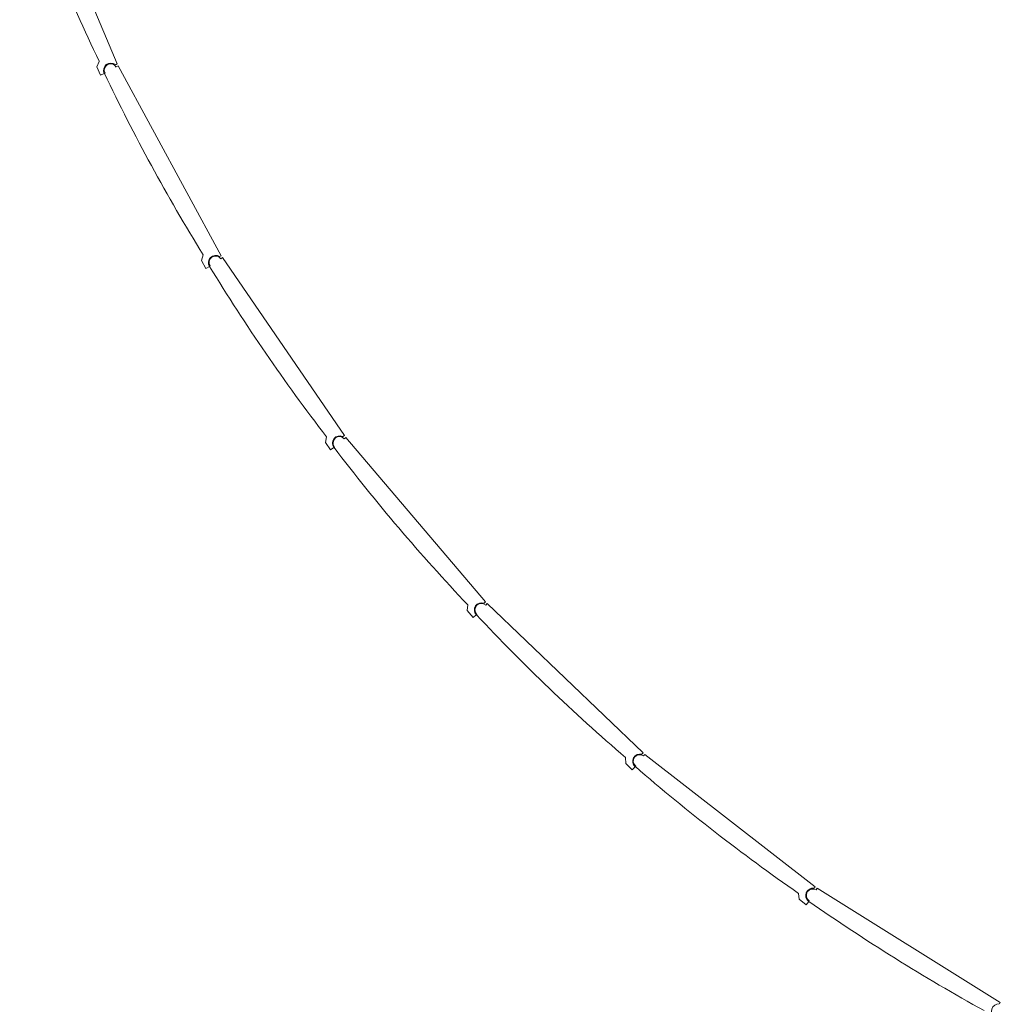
# Model space of a CAD drawing. Header units: metres. Extents: x 135583 to 135939, y 457896 to 458258.
# Tile 45 of 256: x 135620 to 135631, y 458114 to 458125. Entities that reach past the tile are written whole.
import ezdxf

# ---------------------------------------------------------------- set-up
doc = ezdxf.new("R2010")
doc.units = ezdxf.units.M
doc.layers.add('NIEUWE INSTALLATIE', color=250, linetype='Continuous', lineweight=0)

msp = doc.modelspace()

# ---------------------------------------------------------------- linework, layer by layer
at = {"layer": 'NIEUWE INSTALLATIE'}
for p, q in [((135621.025, 458124.655), (135620.115, 458126.839)), ((135620.829, 458124.684), (135620.805, 458124.625)), ((135621.007, 458124.647), (135621.025, 458124.655)), ((135620.805, 458124.625), (135620.843, 458124.533)), ((135620.843, 458124.533), (135620.885, 458124.55)), ((135620.893, 458124.555), (135620.887, 458124.551)), ((135621.036, 458124.633), (135621.016, 458124.622)), ((135622.167, 458122.554), (135621.036, 458124.633)), ((135621.968, 458122.563), (135621.95, 458122.502)), ((135621.95, 458122.502), (135621.998, 458122.414)), ((135622.149, 458122.545), (135622.167, 458122.554)), ((135622.179, 458122.533), (135622.161, 458122.52)), ((135623.518, 458120.582), (135622.179, 458122.533)), ((135621.998, 458122.414), (135622.038, 458122.436)), ((135622.045, 458122.441), (135622.039, 458122.437)), ((135623.32, 458120.57), (135623.308, 458120.508)), ((135623.501, 458120.571), (135623.518, 458120.582)), ((135623.533, 458120.562), (135623.516, 458120.548)), ((135625.064, 458118.759), (135623.533, 458120.562)), ((135623.308, 458120.508), (135623.364, 458120.425)), ((135623.364, 458120.425), (135623.402, 458120.451)), ((135623.409, 458120.457), (135623.403, 458120.452)), ((135624.869, 458118.727), (135624.863, 458118.664)), ((135625.049, 458118.746), (135625.064, 458118.759)), ((135625.081, 458118.741), (135625.066, 458118.725)), ((135626.79, 458117.105), (135625.081, 458118.741)), ((135624.863, 458118.664), (135624.928, 458118.587)), ((135624.928, 458118.587), (135624.962, 458118.617)), ((135624.969, 458118.624), (135624.964, 458118.618)), ((135626.777, 458117.09), (135626.79, 458117.105)), ((135626.599, 458117.053), (135626.6, 458116.989)), ((135626.6, 458116.989), (135626.672, 458116.92)), ((135626.809, 458117.089), (135626.795, 458117.071)), ((135628.677, 458115.637), (135626.809, 458117.089)), ((135626.672, 458116.92), (135626.704, 458116.953)), ((135626.709, 458116.96), (135626.705, 458116.954)), ((135628.665, 458115.621), (135628.677, 458115.637)), ((135628.698, 458115.623), (135628.686, 458115.604)), ((135630.705, 458114.371), (135628.698, 458115.623)), ((135628.492, 458115.565), (135628.5, 458115.502)), ((135628.5, 458115.502), (135628.579, 458115.441)), ((135628.579, 458115.441), (135628.607, 458115.476)), ((135628.612, 458115.485), (135628.608, 458115.478)), ((135630.695, 458114.354), (135630.705, 458114.371))]:
    msp.add_line(p, q, dxfattribs=at)
for centre, radius, start, end in [((135640.042, 458133.924), 21.319, 199.5972, 205.6833), ((135620.955, 458124.588), 0.07, 28.5419, 208.5419), ((135640.129, 458133.729), 21.319, 205.4988, 211.5849), ((135622.103, 458122.481), 0.07, 34.4435, 214.4435), ((135640.236, 458133.544), 21.319, 211.4004, 217.4866), ((135623.462, 458120.502), 0.07, 40.3452, 220.3452), ((135640.361, 458133.372), 21.319, 217.3021, 223.3882), ((135625.017, 458118.674), 0.07, 46.2468, 226.2468), ((135640.504, 458133.213), 21.319, 223.2037, 229.2899), ((135626.752, 458117.016), 0.07, 52.1484, 232.1484), ((135640.662, 458133.07), 21.319, 229.1054, 235.1915), ((135628.649, 458115.544), 0.07, 58.0501, 238.0501), ((135640.834, 458132.943), 21.319, 235.007, 241.0931)]:
    msp.add_arc(centre, radius, start, end, dxfattribs=at)
for centre, major_axis in [((135620.957, 458124.585), (0.014, 0.0788)), ((135622.106, 458122.477), (0.0058, 0.0798)), ((135623.465, 458120.499), (-0.0025, 0.08)), ((135625.021, 458118.671), (-0.0107, 0.0793)), ((135626.756, 458117.013), (-0.0188, 0.0778)), ((135628.652, 458115.542), (-0.0267, 0.0754)), ((135630.69, 458114.274), (-0.0343, 0.0723))]:
    msp.add_ellipse(centre, major_axis=major_axis, ratio=1, start_param=5.785696, end_param=8.473804, dxfattribs=at)

doc.saveas('drawing.dxf')
